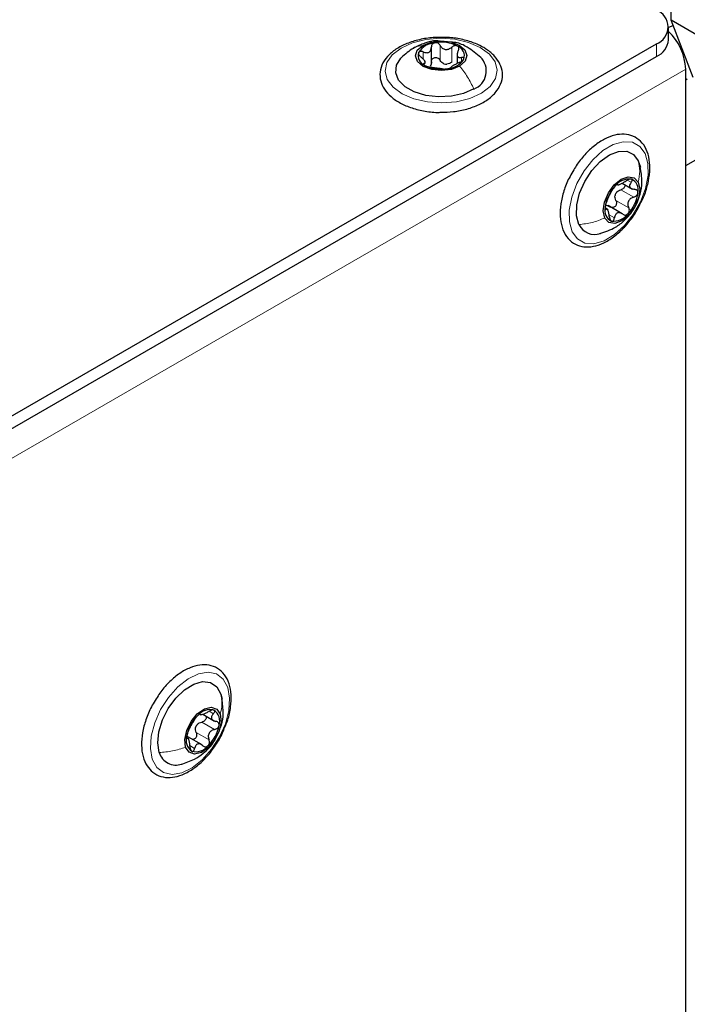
# Paper-space layout 'Blatt2' of a CAD drawing. Header units: millimetres. Extents: x 5 to 418, y 2 to 292.
# Tile 64 of 88: x 173 to 186, y 212 to 231. Entities that reach past the tile are written whole.
import ezdxf

# ---------------------------------------------------------------- set-up
doc = ezdxf.new("R2010")
doc.units = ezdxf.units.MM

psp = doc.layouts.new('Blatt2')

# ---------------------------------------------------------------- linework, layer by layer
at = {"color": 7, "linetype": 'Continuous', "lineweight": 25}
for p, q in [((185.352, 230.738), (185.352, 235.108)), ((185.918, 230.412), (185.352, 230.738)), ((185.777, 229.637), (185.352, 230.738)), ((185.304, 230.364), (185.304, 230.609)), ((162.456, 217.228), (185.07, 230.283)), ((180.738, 229.905), (180.738, 230.221)), ((181.232, 230.102), (181.232, 229.904)), ((162.456, 216.983), (185.07, 230.038)), ((180.62, 229.906), (180.62, 229.951)), ((185.635, 183.005), (185.635, 229.793)), ((185.635, 229.613), (185.665, 229.596)), ((185.635, 227.939), (186.342, 228.347)), ((184.722, 228.031), (184.761, 227.91)), ((184.412, 227.601), (184.608, 227.487)), ((184.14, 227.088), (184.082, 227.122)), ((184.413, 227.01), (184.14, 227.168)), ((176.681, 217.758), (176.705, 217.657)), ((176.249, 217.387), (176.305, 217.354)), ((176.333, 217.367), (176.558, 217.237)), ((176.013, 216.941), (176.053, 216.93)), ((176.068, 216.893), (176.023, 216.919)), ((176.321, 216.776), (176.047, 216.934))]:
    psp.add_line(p, q, dxfattribs=at)
at = {"color": 7, "linetype": 'Continuous', "lineweight": 18}
for p, q in [((185.07, 230.038), (185.07, 230.283)), ((180.578, 229.991), (180.578, 230.129)), ((180.907, 229.966), (180.907, 230.251)), ((181.129, 229.933), (181.129, 230.219)), ((180.598, 229.878), (180.598, 229.904)), ((181.317, 229.946), (181.317, 230.021)), ((185.635, 229.793), (163.305, 216.902)), ((184.509, 227.659), (184.584, 227.616)), ((184.386, 227.474), (184.634, 227.331)), ((184.29, 227.268), (184.537, 227.125)), ((184.083, 227.104), (184.099, 227.094)), ((184.158, 226.992), (184.262, 226.932)), ((176.456, 217.427), (176.539, 217.379)), ((176.316, 217.218), (176.563, 217.075)), ((176.207, 217.017), (176.455, 216.874)), ((176.085, 216.763), (176.178, 216.709))]:
    psp.add_line(p, q, dxfattribs=at)
at = {"color": 7, "linetype": 'Continuous', "lineweight": 25, "flags": 128}
for points in [[(185.392, 230.635), (185.356, 230.619), (185.304, 230.597)], [(180.571, 230.253), (180.73, 230.317), (180.919, 230.34), (181.109, 230.32), (181.271, 230.259), (181.381, 230.167), (181.421, 230.058), (181.386, 229.948), (181.281, 229.855)], [(181.281, 229.855), (181.121, 229.792), (180.933, 229.768), (180.743, 229.789), (180.581, 229.849), (180.471, 229.941), (180.431, 230.05), (180.466, 230.16), (180.571, 230.253)], [(181.556, 229.414), (181.358, 229.326), (181.124, 229.273), (180.875, 229.261), (180.629, 229.29), (180.408, 229.358), (180.229, 229.458), (180.106, 229.584), (180.049, 229.725), (180.064, 229.87), (180.148, 230.006), (180.158, 230.016)], [(183.579, 226.802), (183.533, 226.973), (183.536, 227.18), (183.59, 227.406), (183.689, 227.633), (183.825, 227.842), (183.988, 228.017), (184.164, 228.143), (184.338, 228.21), (184.498, 228.213), (184.629, 228.152), (184.722, 228.031)], [(184.076, 226.928), (184.048, 227.066), (184.073, 227.235), (184.147, 227.411), (184.259, 227.565), (184.393, 227.675), (184.527, 227.724), (184.642, 227.704), (184.719, 227.619)], [(184.719, 227.619), (184.748, 227.482), (184.723, 227.312), (184.649, 227.137), (184.536, 226.983), (184.403, 226.873), (184.268, 226.824), (184.154, 226.843), (184.076, 226.928)], [(175.497, 216.631), (175.467, 216.815), (175.488, 217.03), (175.557, 217.258), (175.669, 217.481), (175.815, 217.681), (175.984, 217.841), (176.161, 217.949), (176.332, 217.996), (176.484, 217.978), (176.603, 217.896), (176.681, 217.758)], [(176.004, 216.735), (175.988, 216.882), (176.025, 217.055), (176.11, 217.228), (176.229, 217.374), (176.365, 217.47), (176.496, 217.503), (176.603, 217.468), (176.67, 217.368)], [(176.67, 217.368), (176.686, 217.221), (176.649, 217.048), (176.564, 216.875), (176.445, 216.729), (176.309, 216.633), (176.178, 216.6), (176.07, 216.635), (176.004, 216.735)]]:
    psp.add_lwpolyline(points, dxfattribs=at)
at = {"color": 7, "linetype": 'Continuous', "lineweight": 18, "flags": 128}
for points in [[(181.7, 229.333), (181.478, 229.233), (181.219, 229.168), (180.94, 229.145), (180.66, 229.164), (180.399, 229.224), (180.173, 229.322), (179.998, 229.449), (179.887, 229.599), (179.846, 229.76), (179.879, 229.922), (179.983, 230.073), (180.152, 230.203), (180.373, 230.304), (180.632, 230.368), (180.911, 230.392), (181.191, 230.373), (181.453, 230.312), (181.679, 230.215), (181.854, 230.087), (181.965, 229.938), (182.006, 229.777), (181.973, 229.615), (181.868, 229.464), (181.7, 229.333)], [(183.449, 226.663), (183.395, 226.853), (183.392, 227.082), (183.441, 227.333), (183.538, 227.59), (183.677, 227.835), (183.848, 228.052), (184.04, 228.226), (184.239, 228.344), (184.433, 228.399), (184.607, 228.387), (184.75, 228.309), (184.852, 228.171), (184.906, 227.98), (184.909, 227.752), (184.86, 227.5), (184.763, 227.243), (184.624, 226.998), (184.453, 226.781), (184.261, 226.608), (184.061, 226.489), (183.868, 226.434), (183.694, 226.446), (183.551, 226.524), (183.449, 226.663)], [(175.363, 216.503), (175.327, 216.709), (175.342, 216.947), (175.409, 217.203), (175.522, 217.457), (175.674, 217.694), (175.854, 217.897), (176.05, 218.052), (176.249, 218.149), (176.436, 218.18), (176.601, 218.145), (176.73, 218.044), (176.816, 217.886), (176.852, 217.68), (176.836, 217.442), (176.77, 217.186), (176.656, 216.931), (176.505, 216.694), (176.325, 216.491), (176.129, 216.336), (175.93, 216.24), (175.742, 216.208), (175.578, 216.244), (175.449, 216.345), (175.363, 216.503)]]:
    psp.add_lwpolyline(points, dxfattribs=at)
at = {"color": 7, "linetype": 'Continuous', "lineweight": 25}
for centre, radius, start, end in [((184.946, 230.609), 0.349, 290.7834, 69.2166), ((184.551, 229.742), 1.085, 2.6913, 46.0942), ((180.83, 229.902), 0.403, 93.7522, 147.5816), ((180.926, 229.62), 0.695, 63.1913, 100.1487), ((184.904, 230.404), 0.402, 294.3747, 354.3052), ((180.681, 230.056), 0.201, 162.1354, 249.9939), ((181.171, 230.052), 0.201, 342.1354, 69.9939), ((181.022, 230.206), 0.403, 273.7522, 327.5816), ((181.423, 229.761), 0.372, 290.9866, 45.8397), ((180.926, 230.489), 0.695, 243.1913, 280.1487), ((181.043, 230.144), 0.255, 254.7654, 268.5746), ((184.551, 227.334), 0.346, 83.9303, 143.7428), ((184.495, 227.472), 0.227, 345.1528, 65.7124), ((184.8, 227.043), 0.724, 136.8392, 172.8005), ((184.525, 227.281), 0.265, 148.0993, 161.5403), ((183.996, 227.504), 0.724, 316.8392, 352.8005), ((184.301, 227.076), 0.227, 165.1528, 245.7124), ((184.244, 227.214), 0.346, 263.9303, 323.7428), ((183.883, 226.95), 0.338, 205.9526, 288.7782), ((176.474, 217.156), 0.301, 75.3069, 141.3223), ((176.403, 217.235), 0.258, 341.7496, 55.292), ((176.75, 216.814), 0.737, 133.9512, 169.4694), ((176.448, 217.016), 0.27, 145.0716, 158.3489), ((175.923, 217.289), 0.737, 313.9512, 349.4694), ((176.271, 216.868), 0.258, 161.7496, 235.292), ((175.82, 216.725), 0.336, 196.3162, 288.7851), ((176.2, 216.947), 0.301, 255.3069, 321.3223)]:
    psp.add_arc(centre, radius, start, end, dxfattribs=at)
for points, knots in [([(181.001, 230.404), (180.948, 230.407), (180.803, 230.414), (180.57, 230.383), (180.317, 230.316), (180.096, 230.214), (179.918, 230.081), (179.795, 229.921), (179.738, 229.745), (179.751, 229.567), (179.826, 229.405), (179.955, 229.26), (180.135, 229.138), (180.359, 229.042), (180.615, 228.984), (180.809, 228.959), (180.911, 228.965), (180.922, 228.965)], [0, 0, 0, 0, 0.043207, 0.116997, 0.190994, 0.265413, 0.340417, 0.41554, 0.488748, 0.558589, 0.627045, 0.696754, 0.769132, 0.842984, 0.916934, 0.99072, 1, 1, 1, 1]), ([(180.891, 230.336), (180.871, 230.338), (180.777, 230.349), (180.601, 230.301), (180.46, 230.233), (180.387, 230.197)], [0, 0, 0, 0, 0.112566, 0.533413, 1, 1, 1, 1]), ([(180.804, 230.304), (180.794, 230.301), (180.774, 230.296), (180.753, 230.277), (180.74, 230.252), (180.739, 230.233), (180.738, 230.224)], [0, 0, 0, 0, 0.250033, 0.499632, 0.749228, 1, 1, 1, 1]), ([(180.907, 230.251), (180.901, 230.26), (180.891, 230.277), (180.865, 230.295), (180.835, 230.306), (180.814, 230.305), (180.804, 230.304)], [0, 0, 0, 0, 0.249815, 0.499908, 0.75012, 1, 1, 1, 1]), ([(181.728, 230.221), (181.691, 230.24), (181.585, 230.295), (181.38, 230.361), (181.168, 230.403), (181.039, 230.404), (181.001, 230.404)], [0, 0, 0, 0, 0.180147, 0.520189, 0.859663, 1, 1, 1, 1]), ([(181.688, 230.022), (181.605, 230.092), (181.46, 230.212), (181.259, 230.307), (181.152, 230.313), (181.126, 230.315)], [0, 0, 0, 0, 0.505975, 0.877351, 1, 1, 1, 1]), ([(180.387, 230.197), (180.348, 230.172), (180.265, 230.119), (180.193, 230.05), (180.155, 230.013)], [0, 0, 0, 0, 0.474161, 1, 1, 1, 1]), ([(180.49, 230.118), (180.488, 230.112), (180.485, 230.099), (180.494, 230.075), (180.511, 230.052), (180.527, 230.038), (180.535, 230.031)], [0, 0, 0, 0, 0.249857, 0.499466, 0.749011, 1, 1, 1, 1]), ([(180.578, 230.129), (180.569, 230.133), (180.55, 230.139), (180.523, 230.14), (180.501, 230.134), (180.493, 230.123), (180.49, 230.118)], [0, 0, 0, 0, 0.2498071, 0.5000551, 0.7503094, 1, 1, 1, 1]), ([(180.578, 230.129), (180.599, 230.122), (180.629, 230.112), (180.668, 230.114), (180.694, 230.124), (180.715, 230.142), (180.735, 230.174), (180.737, 230.204), (180.738, 230.224)], [0, 0, 0, 0, 0.249168, 0.374303, 0.498903, 0.623987, 0.749746, 1, 1, 1, 1]), ([(180.907, 230.251), (180.918, 230.234), (180.936, 230.207), (180.973, 230.184), (181.005, 230.175), (181.039, 230.175), (181.083, 230.185), (181.11, 230.206), (181.129, 230.219)], [0, 0, 0, 0, 0.2491995, 0.3743362, 0.4989302, 0.6240074, 0.7497593, 1, 1, 1, 1]), ([(180.922, 228.965), (181.002, 228.967), (181.173, 228.971), (181.424, 229.023), (181.661, 229.109), (181.86, 229.229), (182.009, 229.378), (182.097, 229.548), (182.115, 229.728), (182.067, 229.898), (181.961, 230.05), (181.839, 230.155), (181.752, 230.207), (181.728, 230.221)], [0, 0, 0, 0, 0.086683, 0.18603, 0.285807, 0.386301, 0.487505, 0.587518, 0.683404, 0.775845, 0.868323, 0.964097, 1, 1, 1, 1]), ([(181.24, 230.24), (181.232, 230.244), (181.215, 230.25), (181.184, 230.248), (181.154, 230.238), (181.137, 230.225), (181.129, 230.219)], [0, 0, 0, 0, 0.2499907, 0.4996106, 0.7491271, 1, 1, 1, 1]), ([(181.254, 230.148), (181.246, 230.13), (181.233, 230.101), (181.231, 230.067), (181.237, 230.045), (181.249, 230.029), (181.274, 230.017), (181.299, 230.02), (181.317, 230.021)], [0, 0, 0, 0, 0.249201, 0.3743378, 0.4989316, 0.6240084, 0.74976, 1, 1, 1, 1]), ([(181.254, 230.148), (181.258, 230.157), (181.267, 230.175), (181.268, 230.201), (181.26, 230.225), (181.247, 230.235), (181.24, 230.24)], [0, 0, 0, 0, 0.249852, 0.499902, 0.750115, 1, 1, 1, 1]), ([(180.598, 229.904), (180.606, 229.907), (180.619, 229.91), (180.621, 229.927), (180.615, 229.943), (180.602, 229.964), (180.578, 229.994), (180.552, 230.017), (180.535, 230.031)], [0, 0, 0, 0, 0.249201, 0.374338, 0.498932, 0.624008, 0.74976, 1, 1, 1, 1]), ([(180.598, 229.904), (180.593, 229.903), (180.585, 229.901), (180.584, 229.892), (180.592, 229.881), (180.605, 229.872), (180.612, 229.868)], [0, 0, 0, 0, 0.249852, 0.499902, 0.750115, 1, 1, 1, 1]), ([(180.738, 229.938), (180.738, 229.923), (180.737, 229.892), (180.721, 229.868), (180.713, 229.856)], [0, 0, 0, 0, 0.50155, 1, 1, 1, 1]), ([(180.738, 229.938), (180.739, 229.947), (180.74, 229.966), (180.753, 229.991), (180.774, 230.01), (180.803, 230.02), (180.835, 230.02), (180.865, 230.009), (180.891, 229.991), (180.901, 229.974), (180.907, 229.966)], [0, 0, 0, 0, 0.1251933, 0.2494385, 0.3742794, 0.4990244, 0.6238686, 0.7493688, 0.8744304, 1, 1, 1, 1]), ([(180.976, 229.899), (180.962, 229.907), (180.932, 229.924), (180.915, 229.952), (180.907, 229.966)], [0, 0, 0, 0, 0.498457, 1, 1, 1, 1]), ([(181.129, 229.933), (181.115, 229.922), (181.088, 229.901), (181.054, 229.894), (181.037, 229.89)], [0, 0, 0, 0, 0.501552, 1, 1, 1, 1]), ([(181.273, 229.923), (181.253, 229.914), (181.223, 229.9), (181.184, 229.879), (181.157, 229.864), (181.137, 229.851), (181.117, 229.838), (181.115, 229.832), (181.114, 229.828)], [0, 0, 0, 0, 0.249168, 0.374303, 0.498903, 0.623987, 0.749746, 1, 1, 1, 1]), ([(181.273, 229.923), (181.283, 229.927), (181.302, 229.936), (181.329, 229.953), (181.351, 229.972), (181.358, 229.984), (181.362, 229.99)], [0, 0, 0, 0, 0.249807, 0.500055, 0.750309, 1, 1, 1, 1]), ([(181.362, 229.99), (181.364, 229.996), (181.367, 230.007), (181.357, 230.018), (181.341, 230.024), (181.325, 230.022), (181.317, 230.021)], [0, 0, 0, 0, 0.249857, 0.499466, 0.749011, 1, 1, 1, 1]), ([(180.612, 229.868), (180.62, 229.864), (180.637, 229.855), (180.668, 229.845), (180.698, 229.837), (180.715, 229.835), (180.723, 229.833)], [0, 0, 0, 0, 0.2499907, 0.4996106, 0.7491271, 1, 1, 1, 1]), ([(180.945, 229.801), (180.933, 229.802), (180.916, 229.805), (180.878, 229.809), (180.847, 229.813), (180.813, 229.818), (180.769, 229.826), (180.741, 229.831), (180.723, 229.833)], [0, 0, 0, 0, 0.249199, 0.374336, 0.49893, 0.624007, 0.749759, 1, 1, 1, 1]), ([(180.945, 229.801), (180.95, 229.8), (180.961, 229.799), (180.986, 229.798), (181.017, 229.8), (181.038, 229.803), (181.048, 229.804)], [0, 0, 0, 0, 0.249815, 0.499908, 0.75012, 1, 1, 1, 1]), ([(181.048, 229.804), (181.058, 229.806), (181.078, 229.81), (181.099, 229.817), (181.112, 229.823), (181.113, 229.827), (181.114, 229.828)], [0, 0, 0, 0, 0.250033, 0.499632, 0.749228, 1, 1, 1, 1]), ([(184.769, 227.224), (184.787, 227.258), (184.846, 227.373), (184.908, 227.579), (184.949, 227.826), (184.94, 228.057), (184.882, 228.257), (184.774, 228.414), (184.625, 228.514), (184.452, 228.552), (184.266, 228.533), (184.071, 228.458), (183.874, 228.329), (183.689, 228.152), (183.547, 227.98), (183.483, 227.863), (183.463, 227.827)], [0, 0, 0, 0, 0.033196, 0.111914, 0.190993, 0.270656, 0.350821, 0.429848, 0.505483, 0.578636, 0.652045, 0.728166, 0.806465, 0.885285, 0.963938, 1, 1, 1, 1]), ([(183.463, 227.827), (183.437, 227.784), (183.364, 227.664), (183.283, 227.449), (183.222, 227.198), (183.209, 226.959), (183.245, 226.744), (183.331, 226.565), (183.464, 226.438), (183.628, 226.372), (183.809, 226.367), (184, 226.417), (184.197, 226.522), (184.35, 226.645), (184.432, 226.731), (184.455, 226.754)], [0, 0, 0, 0, 0.045982, 0.131095, 0.21648, 0.3024, 0.388995, 0.475406, 0.559096, 0.639057, 0.717964, 0.798912, 0.882826, 0.968096, 1, 1, 1, 1]), ([(183.982, 226.628), (184.085, 226.663), (184.258, 226.723), (184.479, 226.893), (184.654, 227.104), (184.761, 227.363), (184.804, 227.644), (184.775, 227.82), (184.759, 227.919)], [0, 0, 0, 0, 0.194665, 0.32635, 0.494818, 0.68134, 0.821438, 1, 1, 1, 1]), ([(184.324, 227.573), (184.327, 227.57), (184.331, 227.566), (184.351, 227.573), (184.372, 227.581), (184.398, 227.593), (184.437, 227.613), (184.466, 227.632), (184.485, 227.644)], [0, 0, 0, 0, 0.249201, 0.374338, 0.498932, 0.624008, 0.74976, 1, 1, 1, 1]), ([(184.588, 227.678), (184.581, 227.679), (184.568, 227.681), (184.54, 227.674), (184.511, 227.661), (184.494, 227.65), (184.485, 227.644)], [0, 0, 0, 0, 0.249857, 0.499466, 0.749011, 1, 1, 1, 1]), ([(184.584, 227.616), (184.59, 227.623), (184.6, 227.636), (184.606, 227.655), (184.603, 227.671), (184.593, 227.676), (184.588, 227.678)], [0, 0, 0, 0, 0.249807, 0.500055, 0.750309, 1, 1, 1, 1]), ([(184.113, 227.245), (184.121, 227.261), (184.131, 227.284), (184.148, 227.325), (184.163, 227.356), (184.177, 227.385), (184.195, 227.421), (184.204, 227.439), (184.21, 227.451)], [0, 0, 0, 0, 0.249199, 0.374336, 0.49893, 0.624007, 0.749759, 1, 1, 1, 1]), ([(184.272, 227.539), (184.265, 227.531), (184.251, 227.515), (184.233, 227.49), (184.218, 227.467), (184.213, 227.456), (184.21, 227.451)], [0, 0, 0, 0, 0.249991, 0.499611, 0.749127, 1, 1, 1, 1]), ([(184.324, 227.573), (184.323, 227.574), (184.321, 227.577), (184.309, 227.572), (184.292, 227.559), (184.279, 227.546), (184.272, 227.539)], [0, 0, 0, 0, 0.2498519, 0.4999015, 0.7501147, 1, 1, 1, 1]), ([(184.3, 227.421), (184.312, 227.433), (184.337, 227.457), (184.37, 227.468), (184.386, 227.474)], [0, 0, 0, 0, 0.498457, 1, 1, 1, 1]), ([(184.465, 227.57), (184.466, 227.566), (184.468, 227.553), (184.46, 227.529), (184.442, 227.504), (184.416, 227.484), (184.396, 227.477), (184.386, 227.474)], [0, 0, 0, 0, 0.115712, 0.336078, 0.557603, 0.778353, 1, 1, 1, 1]), ([(184.584, 227.616), (184.573, 227.602), (184.556, 227.58), (184.551, 227.551), (184.555, 227.529), (184.569, 227.511), (184.598, 227.491), (184.628, 227.485), (184.648, 227.481)], [0, 0, 0, 0, 0.249168, 0.374303, 0.498903, 0.623987, 0.749746, 1, 1, 1, 1]), ([(184.714, 227.413), (184.714, 227.422), (184.713, 227.44), (184.698, 227.461), (184.676, 227.476), (184.658, 227.479), (184.648, 227.481)], [0, 0, 0, 0, 0.250033, 0.499632, 0.749228, 1, 1, 1, 1]), ([(184.29, 227.268), (184.293, 227.258), (184.301, 227.24), (184.302, 227.208), (184.295, 227.177), (184.278, 227.151), (184.254, 227.133), (184.226, 227.126), (184.199, 227.13), (184.184, 227.14), (184.176, 227.146)], [0, 0, 0, 0, 0.125222, 0.249483, 0.374326, 0.499063, 0.623896, 0.749388, 0.874441, 1, 1, 1, 1]), ([(184.29, 227.268), (184.283, 227.283), (184.269, 227.313), (184.272, 227.348), (184.273, 227.365)], [0, 0, 0, 0, 0.501552, 1, 1, 1, 1]), ([(184.634, 227.331), (184.613, 227.323), (184.581, 227.311), (184.548, 227.281), (184.529, 227.252), (184.519, 227.22), (184.517, 227.175), (184.529, 227.145), (184.537, 227.125)], [0, 0, 0, 0, 0.249199, 0.374336, 0.49893, 0.624007, 0.749759, 1, 1, 1, 1]), ([(184.634, 227.331), (184.644, 227.334), (184.663, 227.341), (184.689, 227.361), (184.708, 227.386), (184.712, 227.404), (184.714, 227.413)], [0, 0, 0, 0, 0.249815, 0.499908, 0.75012, 1, 1, 1, 1]), ([(184.082, 227.134), (184.081, 227.126), (184.08, 227.109), (184.084, 227.094), (184.091, 227.088), (184.096, 227.092), (184.099, 227.094)], [0, 0, 0, 0, 0.250033, 0.499632, 0.749228, 1, 1, 1, 1]), ([(184.113, 227.245), (184.11, 227.238), (184.104, 227.223), (184.094, 227.194), (184.086, 227.163), (184.083, 227.144), (184.082, 227.134)], [0, 0, 0, 0, 0.249815, 0.499908, 0.75012, 1, 1, 1, 1]), ([(184.096, 227.174), (184.11, 227.173), (184.138, 227.172), (184.163, 227.154), (184.176, 227.146)], [0, 0, 0, 0, 0.498457, 1, 1, 1, 1]), ([(184.163, 226.96), (184.16, 226.982), (184.156, 227.016), (184.145, 227.055), (184.136, 227.078), (184.126, 227.094), (184.114, 227.105), (184.105, 227.099), (184.099, 227.094)], [0, 0, 0, 0, 0.249168, 0.374303, 0.498903, 0.623987, 0.749746, 1, 1, 1, 1]), ([(184.455, 226.754), (184.486, 226.789), (184.574, 226.889), (184.686, 227.048), (184.747, 227.177), (184.769, 227.224)], [0, 0, 0, 0, 0.250656, 0.725507, 1, 1, 1, 1]), ([(184.524, 227.009), (184.53, 227.017), (184.542, 227.034), (184.55, 227.065), (184.549, 227.097), (184.541, 227.116), (184.537, 227.125)], [0, 0, 0, 0, 0.249991, 0.499611, 0.749127, 1, 1, 1, 1]), ([(184.163, 226.96), (184.164, 226.949), (184.167, 226.928), (184.176, 226.9), (184.19, 226.878), (184.202, 226.872), (184.208, 226.869)], [0, 0, 0, 0, 0.2498071, 0.5000551, 0.7503094, 1, 1, 1, 1]), ([(184.208, 226.869), (184.214, 226.869), (184.226, 226.868), (184.243, 226.881), (184.256, 226.903), (184.26, 226.922), (184.262, 226.932)], [0, 0, 0, 0, 0.249857, 0.499466, 0.749011, 1, 1, 1, 1]), ([(184.423, 227.003), (184.406, 227.013), (184.381, 227.029), (184.345, 227.033), (184.319, 227.027), (184.298, 227.012), (184.275, 226.983), (184.267, 226.952), (184.262, 226.932)], [0, 0, 0, 0, 0.249201, 0.374338, 0.498932, 0.624008, 0.74976, 1, 1, 1, 1]), ([(184.423, 227.003), (184.431, 226.998), (184.447, 226.987), (184.474, 226.983), (184.501, 226.989), (184.516, 227.003), (184.524, 227.009)], [0, 0, 0, 0, 0.249852, 0.499902, 0.750115, 1, 1, 1, 1]), ([(176.756, 217.11), (176.777, 217.159), (176.833, 217.292), (176.877, 217.51), (176.889, 217.748), (176.849, 217.961), (176.76, 218.137), (176.625, 218.26), (176.46, 218.322), (176.278, 218.324), (176.087, 218.271), (175.889, 218.163), (175.699, 218.003), (175.55, 217.842), (175.479, 217.729), (175.457, 217.693)], [0, 0, 0, 0, 0.049801, 0.134213, 0.219168, 0.304788, 0.390107, 0.472585, 0.551462, 0.629474, 0.709665, 0.792731, 0.877035, 0.961251, 1, 1, 1, 1]), ([(175.457, 217.693), (175.43, 217.653), (175.351, 217.538), (175.256, 217.325), (175.179, 217.073), (175.148, 216.827), (175.164, 216.601), (175.229, 216.413), (175.338, 216.268), (175.483, 216.175), (175.657, 216.14), (175.844, 216.163), (176.038, 216.241), (176.201, 216.349), (176.293, 216.433), (176.323, 216.46)], [0, 0, 0, 0, 0.04584, 0.1309, 0.216162, 0.301859, 0.388212, 0.474957, 0.551523, 0.632957, 0.712109, 0.791701, 0.874286, 0.959128, 1, 1, 1, 1]), ([(176.652, 217.067), (176.667, 217.097), (176.716, 217.196), (176.737, 217.403), (176.715, 217.572), (176.703, 217.666)], [0, 0, 0, 0, 0.163149, 0.538315, 1, 1, 1, 1]), ([(176.288, 217.369), (176.29, 217.365), (176.293, 217.359), (176.312, 217.361), (176.332, 217.367), (176.358, 217.377), (176.397, 217.393), (176.427, 217.41), (176.447, 217.422)], [0, 0, 0, 0, 0.249201, 0.374338, 0.498932, 0.624008, 0.74976, 1, 1, 1, 1]), ([(176.55, 217.447), (176.543, 217.449), (176.531, 217.453), (176.503, 217.448), (176.474, 217.438), (176.456, 217.427), (176.447, 217.422)], [0, 0, 0, 0, 0.249857, 0.499466, 0.749011, 1, 1, 1, 1]), ([(176.539, 217.379), (176.545, 217.386), (176.557, 217.399), (176.565, 217.42), (176.564, 217.437), (176.555, 217.444), (176.55, 217.447)], [0, 0, 0, 0, 0.249807, 0.500055, 0.750309, 1, 1, 1, 1]), ([(176.062, 217.056), (176.07, 217.07), (176.081, 217.092), (176.099, 217.13), (176.115, 217.16), (176.131, 217.189), (176.152, 217.225), (176.163, 217.244), (176.171, 217.257)], [0, 0, 0, 0, 0.249199, 0.374336, 0.49893, 0.624007, 0.749759, 1, 1, 1, 1]), ([(176.239, 217.344), (176.231, 217.337), (176.217, 217.323), (176.197, 217.298), (176.181, 217.275), (176.174, 217.263), (176.171, 217.257)], [0, 0, 0, 0, 0.249991, 0.499611, 0.749127, 1, 1, 1, 1]), ([(176.226, 217.171), (176.24, 217.182), (176.266, 217.205), (176.299, 217.214), (176.316, 217.218)], [0, 0, 0, 0, 0.498457, 1, 1, 1, 1]), ([(176.288, 217.369), (176.288, 217.371), (176.286, 217.375), (176.276, 217.373), (176.26, 217.363), (176.246, 217.351), (176.239, 217.344)], [0, 0, 0, 0, 0.249852, 0.499902, 0.750115, 1, 1, 1, 1]), ([(176.396, 217.331), (176.397, 217.329), (176.403, 217.319), (176.402, 217.297), (176.392, 217.27), (176.372, 217.245), (176.346, 217.227), (176.326, 217.221), (176.316, 217.218)], [0, 0, 0, 0, 0.049541, 0.239027, 0.428663, 0.619296, 0.809262, 1, 1, 1, 1]), ([(176.539, 217.379), (176.526, 217.365), (176.507, 217.343), (176.499, 217.311), (176.502, 217.288), (176.514, 217.268), (176.54, 217.244), (176.569, 217.236), (176.589, 217.23)], [0, 0, 0, 0, 0.249168, 0.374303, 0.498903, 0.623987, 0.749746, 1, 1, 1, 1]), ([(176.648, 217.154), (176.648, 217.164), (176.649, 217.182), (176.637, 217.205), (176.616, 217.222), (176.598, 217.228), (176.589, 217.23)], [0, 0, 0, 0, 0.250033, 0.499632, 0.749228, 1, 1, 1, 1]), ([(176.062, 217.056), (176.059, 217.049), (176.052, 217.036), (176.041, 217.009), (176.031, 216.978), (176.028, 216.958), (176.026, 216.948)], [0, 0, 0, 0, 0.249815, 0.499908, 0.75012, 1, 1, 1, 1]), ([(176.207, 217.017), (176.21, 217.007), (176.217, 216.988), (176.216, 216.955), (176.207, 216.925), (176.189, 216.9), (176.164, 216.885), (176.146, 216.88), (176.137, 216.882), (176.136, 216.882)], [0, 0, 0, 0, 0.165709, 0.330147, 0.495354, 0.660422, 0.825617, 0.991683, 1, 1, 1, 1]), ([(176.207, 217.017), (176.201, 217.032), (176.19, 217.064), (176.195, 217.099), (176.197, 217.116)], [0, 0, 0, 0, 0.501552, 1, 1, 1, 1]), ([(176.323, 216.46), (176.355, 216.492), (176.448, 216.585), (176.585, 216.768), (176.7, 216.959), (176.744, 217.076), (176.756, 217.11)], [0, 0, 0, 0, 0.179822, 0.520336, 0.860872, 1, 1, 1, 1]), ([(176.563, 217.075), (176.542, 217.069), (176.51, 217.059), (176.475, 217.03), (176.454, 217.003), (176.443, 216.971), (176.438, 216.926), (176.448, 216.895), (176.455, 216.874)], [0, 0, 0, 0, 0.249199, 0.374336, 0.49893, 0.624007, 0.749759, 1, 1, 1, 1]), ([(176.563, 217.075), (176.573, 217.078), (176.593, 217.084), (176.619, 217.102), (176.64, 217.126), (176.645, 217.145), (176.648, 217.154)], [0, 0, 0, 0, 0.249815, 0.499908, 0.75012, 1, 1, 1, 1]), ([(175.919, 216.405), (176.007, 216.433), (176.159, 216.483), (176.373, 216.634), (176.523, 216.773), (176.573, 216.892), (176.584, 216.917)], [0, 0, 0, 0, 0.317696, 0.553522, 0.906597, 1, 1, 1, 1]), ([(176.026, 216.948), (176.024, 216.94), (176.022, 216.922), (176.024, 216.905), (176.029, 216.897), (176.034, 216.9), (176.036, 216.901)], [0, 0, 0, 0, 0.250033, 0.499632, 0.749228, 1, 1, 1, 1]), ([(176.086, 216.752), (176.085, 216.774), (176.083, 216.809), (176.075, 216.849), (176.068, 216.875), (176.06, 216.893), (176.05, 216.907), (176.042, 216.903), (176.036, 216.901)], [0, 0, 0, 0, 0.249168, 0.374303, 0.498903, 0.623987, 0.749746, 1, 1, 1, 1]), ([(176.435, 216.759), (176.441, 216.766), (176.454, 216.782), (176.464, 216.813), (176.464, 216.845), (176.458, 216.864), (176.455, 216.874)], [0, 0, 0, 0, 0.249991, 0.499611, 0.749127, 1, 1, 1, 1]), ([(176.086, 216.752), (176.087, 216.741), (176.088, 216.72), (176.096, 216.691), (176.108, 216.667), (176.118, 216.659), (176.124, 216.656)], [0, 0, 0, 0, 0.249807, 0.500055, 0.750309, 1, 1, 1, 1]), ([(176.124, 216.656), (176.129, 216.654), (176.141, 216.651), (176.157, 216.662), (176.171, 216.682), (176.176, 216.7), (176.178, 216.709)], [0, 0, 0, 0, 0.249857, 0.499466, 0.749011, 1, 1, 1, 1]), ([(176.337, 216.762), (176.321, 216.774), (176.297, 216.792), (176.262, 216.799), (176.237, 216.796), (176.216, 216.784), (176.192, 216.758), (176.184, 216.729), (176.178, 216.709)], [0, 0, 0, 0, 0.249201, 0.374338, 0.498932, 0.624008, 0.74976, 1, 1, 1, 1]), ([(176.337, 216.762), (176.344, 216.756), (176.359, 216.744), (176.385, 216.738), (176.412, 216.741), (176.427, 216.753), (176.435, 216.759)], [0, 0, 0, 0, 0.2498519, 0.4999015, 0.7501147, 1, 1, 1, 1])]:
    psp.add_open_spline(points, degree=3, knots=knots, dxfattribs=at)
at = {"color": 7, "linetype": 'Continuous', "lineweight": 18}
psp.add_open_spline([(180.39, 230.193), (180.4, 230.2), (180.449, 230.24), (180.517, 230.247), (180.571, 230.253)], degree=3, knots=[0, 0, 0, 0, 0.188866, 1, 1, 1, 1], dxfattribs=at)
for points in [[(181.556, 229.414), (181.518, 229.492), (181.44, 229.649), (181.334, 229.786), (181.281, 229.855)], [(184.722, 228.031), (184.736, 227.965), (184.763, 227.833), (184.734, 227.69), (184.719, 227.619)], [(183.579, 226.802), (183.663, 226.812), (183.831, 226.831), (183.995, 226.896), (184.076, 226.928)], [(176.681, 217.758), (176.694, 217.695), (176.719, 217.569), (176.686, 217.435), (176.67, 217.368)], [(175.497, 216.631), (175.583, 216.637), (175.754, 216.65), (175.92, 216.706), (176.004, 216.735)]]:
    psp.add_open_spline(points, degree=3, dxfattribs=at)

doc.saveas('drawing.dxf')
